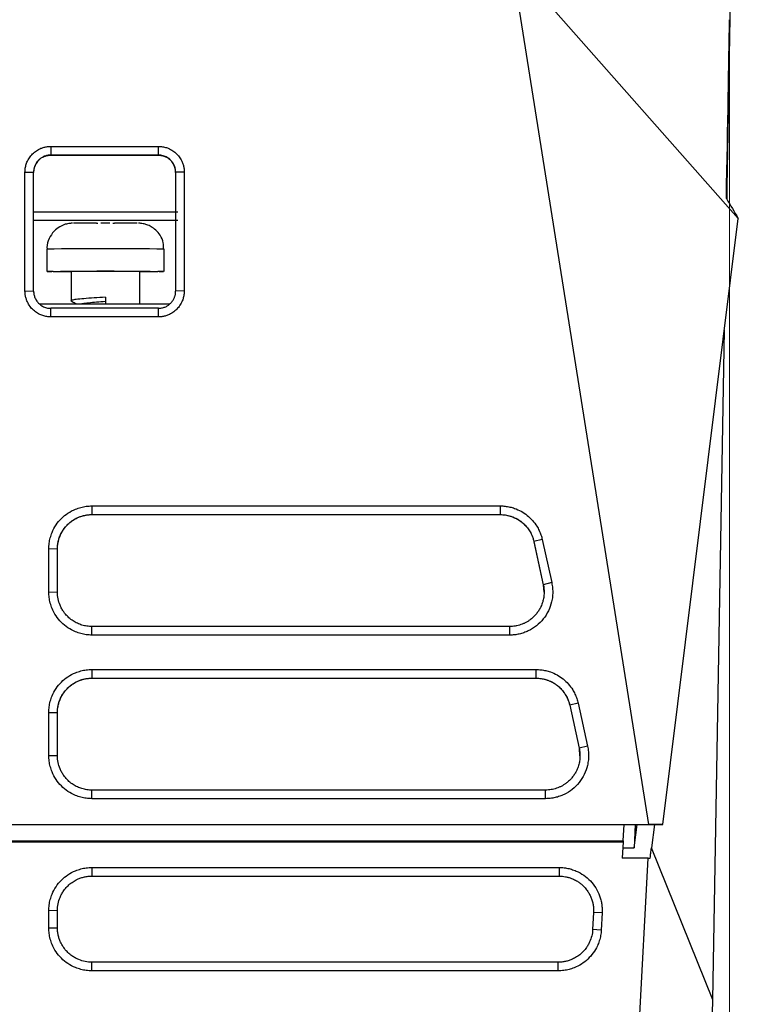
# Model space of a CAD drawing. Header units: millimetres. Extents: x -508 to 796, y -404 to 760.
# Tile 22 of 116: x 255 to 296, y -257 to -199. Entities that reach past the tile are written whole.
import ezdxf

# ---------------------------------------------------------------- set-up
doc = ezdxf.new("R2010")
doc.units = ezdxf.units.MM
doc.styles.add('SLDTEXTSTYLE0', font='TXT', dxfattribs={"width": 0.75})
doc.dimstyles.new('SLDDIMSTYLE0', dxfattribs={"dimtxt": 3.5, "dimasz": 3.302, "dimexe": 0, "dimexo": 0.0625, "dimgap": 0.875, "dimtad": 1, "dimrnd": 1e-09, "dimzin": 12, "dimdsep": 46, "dimtxsty": 'SLDTEXTSTYLE0', "dimsah": 1, "dimcen": 0.09, "dimadec": 0, "dimazin": 3, "dimtfac": 1, "dimtofl": 0, "dimtmove": 0, "dimatfit": 3, "dimfxl": 1, "dimfrac": 2, "dimtolj": 1, "dimtzin": 12, "dimarcsym": 0})

# ---------------------------------------------------------------- blocks, each defined once
blk = doc.blocks.new('_D_2')
at = {"color": 8, "linetype": 'Continuous', "lineweight": 0}
for p, q in [((164.791, -200.444), (164.791, -376.835)), ((295.857, -200.444), (295.857, -376.835)), ((164.791, -375.835), (295.857, -375.835))]:
    blk.add_line(p, q, dxfattribs=at)
at = {"color": 8, "linetype": 'Continuous', "lineweight": 18}
for points in [[(164.791, -375.835), (168.093, -376.343), (168.093, -375.327)], [(295.857, -375.835), (292.555, -375.327), (292.555, -376.343)]]:
    blk.add_solid(points, dxfattribs=at)
at = {"color": 8, "linetype": 'Continuous', "lineweight": 18, "insert": (228.883, -371.324), "char_height": 3.5, "attachment_point": 1, "style": 'SLDTEXTSTYLE0'}
blk.add_mtext('131.07', dxfattribs=at)

msp = doc.modelspace()

# ---------------------------------------------------------------- linework, layer by layer
at = {"color": 7, "linetype": 'Continuous', "lineweight": 25}
for p, q in [((291.167, -246.172), (283.208, -196.092)), ((283.208, -196.092), (296.364, -210.979)), ((256.439, -206.8), (262.689, -206.8)), ((256.439, -206.8), (256.439, -207.302)), ((262.689, -207.302), (262.689, -206.8)), ((256.439, -207.302), (262.689, -207.302)), ((256.439, -207.302), (256.439, -207.312)), ((262.689, -207.312), (256.439, -207.312)), ((262.689, -207.312), (262.689, -207.302)), ((254.939, -215.19), (254.939, -208.291)), ((254.939, -208.291), (255.439, -208.301)), ((255.439, -215.201), (255.439, -208.301)), ((264.189, -208.291), (263.689, -208.301)), ((263.689, -208.301), (263.689, -215.201)), ((264.189, -208.291), (264.189, -215.19)), ((255.439, -210.596), (263.814, -210.596)), ((255.439, -211.093), (263.814, -211.093)), ((259.614, -211.255), (259.353, -211.255)), ((259.875, -211.255), (259.614, -211.255)), ((291.978, -246.176), (296.364, -210.979)), ((256.214, -212.761), (256.214, -214.061)), ((263.014, -214.061), (263.014, -212.761)), ((256.575, -214.066), (257.614, -214.066)), ((257.614, -214.061), (257.614, -215.761)), ((261.614, -215.955), (261.614, -214.061)), ((261.614, -214.066), (262.653, -214.066)), ((254.939, -215.19), (255.439, -215.201)), ((264.189, -215.19), (263.689, -215.201)), ((263.34, -215.955), (255.789, -215.955)), ((259.614, -215.555), (259.614, -215.955)), ((262.689, -216.201), (256.439, -216.201)), ((256.439, -216.699), (256.439, -216.201)), ((262.689, -216.699), (262.689, -216.201)), ((262.689, -216.699), (256.439, -216.699)), ((294.877, -256.346), (295.556, -217.463)), ((258.824, -227.674), (282.54, -227.674)), ((258.824, -227.674), (258.824, -228.176)), ((282.54, -227.674), (282.54, -228.176)), ((258.824, -228.176), (282.54, -228.176)), ((258.824, -228.176), (258.824, -228.177)), ((258.824, -228.177), (282.54, -228.177)), ((282.54, -228.176), (282.54, -228.177)), ((284.98, -229.63), (284.494, -229.748)), ((284.494, -229.748), (285.041, -232.246)), ((284.494, -229.748), (284.494, -229.749)), ((284.494, -229.749), (285.041, -232.248)), ((284.98, -229.63), (285.528, -232.129)), ((256.324, -232.664), (256.324, -230.165)), ((256.824, -230.176), (256.324, -230.165)), ((256.824, -232.674), (256.824, -230.176)), ((256.824, -230.177), (256.824, -230.176)), ((285.528, -232.129), (285.041, -232.246)), ((285.041, -232.246), (285.041, -232.248)), ((285.041, -232.248), (285.063, -232.677)), ((256.324, -232.664), (256.824, -232.674)), ((283.088, -234.674), (258.824, -234.674)), ((258.824, -235.173), (258.824, -234.674)), ((283.088, -235.173), (283.088, -234.674)), ((283.088, -235.173), (258.824, -235.173)), ((258.824, -237.172), (284.621, -237.172)), ((258.824, -237.172), (258.824, -237.674)), ((284.621, -237.674), (284.621, -237.172)), ((258.824, -237.674), (284.621, -237.674)), ((258.824, -237.674), (258.824, -237.675)), ((258.824, -237.675), (284.621, -237.675)), ((284.621, -237.675), (284.621, -237.674)), ((287.061, -239.128), (286.575, -239.245)), ((286.575, -239.245), (287.122, -241.744)), ((286.575, -239.245), (286.575, -239.247)), ((286.575, -239.247), (287.122, -241.746)), ((287.061, -239.128), (287.609, -241.627)), ((256.324, -242.162), (256.324, -239.663)), ((256.324, -239.663), (256.824, -239.673)), ((256.824, -242.172), (256.824, -239.673)), ((256.824, -239.673), (256.824, -239.675)), ((287.609, -241.627), (287.122, -241.744)), ((287.122, -241.744), (287.122, -241.746)), ((287.122, -241.746), (287.144, -242.175)), ((256.324, -242.162), (256.824, -242.172)), ((285.168, -244.172), (258.824, -244.172)), ((258.824, -244.67), (258.824, -244.172)), ((285.168, -244.67), (285.168, -244.172)), ((285.168, -244.67), (258.824, -244.67)), ((169.481, -246.172), (291.167, -246.172)), ((170.921, -246.174), (289.727, -246.174)), ((289.677, -247.12), (289.727, -246.174)), ((289.727, -246.176), (290.383, -246.176)), ((290.319, -247.533), (290.488, -246.176)), ((290.383, -246.176), (290.319, -247.533)), ((290.383, -246.176), (290.393, -246.176)), ((290.393, -246.176), (291.978, -246.176)), ((291.978, -246.176), (291.167, -246.172)), ((291.488, -246.176), (291.319, -247.533)), ((170.971, -247.124), (289.677, -247.125)), ((170.974, -247.179), (289.674, -247.179)), ((289.674, -247.179), (289.625, -248.12)), ((289.677, -247.12), (289.674, -247.179)), ((289.655, -247.533), (290.319, -247.533)), ((294.877, -256.346), (291.319, -247.533)), ((286.27, -340.787), (291.127, -248.12)), ((291.127, -248.12), (289.625, -248.12)), ((291.127, -248.12), (291.246, -248.12)), ((258.824, -248.666), (285.96, -248.666)), ((258.824, -248.666), (258.824, -249.166)), ((258.824, -249.166), (285.96, -249.166)), ((285.96, -248.666), (285.96, -249.166)), ((256.824, -251.166), (256.324, -251.174)), ((256.324, -252.174), (256.324, -251.174)), ((256.824, -252.165), (256.824, -251.166)), ((287.958, -251.27), (287.905, -252.269)), ((288.456, -251.305), (287.958, -251.27)), ((288.456, -251.305), (288.404, -252.304)), ((256.324, -252.174), (256.824, -252.165)), ((288.404, -252.304), (287.905, -252.269)), ((258.824, -254.665), (258.824, -254.165)), ((285.908, -254.165), (258.824, -254.165)), ((285.908, -254.665), (285.908, -254.165)), ((285.908, -254.665), (258.824, -254.665)), ((293.403, -340.787), (294.877, -256.346))]:
    msp.add_line(p, q, dxfattribs=at)
at = {"color": 7, "linetype": 'Continuous', "lineweight": 25, "flags": 128}
msp.add_lwpolyline([(256.575, -214.066), (256.266, -214.063), (256.237, -214.06), (256.493, -214.057), (257.01, -214.054), (257.746, -214.052), (258.639, -214.051), (259.614, -214.05), (260.589, -214.051), (261.482, -214.052), (262.218, -214.054), (262.736, -214.057), (262.991, -214.06), (262.963, -214.063), (262.653, -214.066)], dxfattribs=at)
at = {"color": 7, "linetype": 'Continuous', "lineweight": 25}
for centre, radius, start, end in [((259.028, -392.05), 180.794, 89.97751, 90.3939), ((260.2, -392.05), 180.794, 89.6061, 90.02249), ((259.614, -436.833), 222.78, 89.48562, 90.51438)]:
    msp.add_arc(centre, radius, start, end, dxfattribs=at)
at = {"color": 250, "linetype": 'Continuous', "lineweight": 25}
msp.add_arc((259.614, -623.359), 410.612, 89.52557, 90.47443, dxfattribs=at)
at = {"color": 7, "linetype": 'Continuous', "lineweight": 25}
for centre, start_param, end_param in [((256.439, -208.31), 2.039212, 3.141593), ((262.689, -208.31), 0, 1.104122)]:
    msp.add_ellipse(centre, major_axis=(1, 0), ratio=0.999936, start_param=start_param, end_param=end_param, dxfattribs=at)
for points, knots in [([(295.935, -195.699), (295.935, -195.679), (295.936, -195.616), (295.924, -196.311), (295.9, -197.687), (295.873, -199.253), (295.859, -200.036)], [0, 0, 0, 0, 0.134023, 0.422334, 0.71116, 1, 1, 1, 1]), ([(295.859, -200.036), (295.857, -200.127), (295.854, -200.308), (295.849, -200.591), (295.844, -200.88), (295.841, -201.08), (295.839, -201.18)], [0, 0, 0, 0, 0.250003, 0.5, 0.749997, 1, 1, 1, 1]), ([(295.839, -201.18), (295.823, -202.125), (295.79, -204.019), (295.738, -206.968), (295.7, -209.127), (295.688, -209.859)], [0, 0, 0, 0, 0.396895, 0.795606, 1, 1, 1, 1]), ([(254.939, -208.291), (254.94, -208.251), (254.942, -208.173), (254.956, -208.057), (254.979, -207.942), (255.011, -207.829), (255.073, -207.664), (255.185, -207.456), (255.373, -207.229), (255.601, -207.042), (255.834, -206.919), (256.05, -206.846), (256.243, -206.807), (256.374, -206.802), (256.439, -206.8)], [0, 0, 0, 0, 0.050252, 0.100072, 0.149775, 0.19968, 0.250101, 0.374782, 0.499871, 0.624605, 0.749647, 0.833174, 0.916147, 1, 1, 1, 1]), ([(262.689, -206.8), (262.729, -206.801), (262.807, -206.803), (262.924, -206.817), (263.038, -206.839), (263.151, -206.871), (263.317, -206.931), (263.526, -207.041), (263.754, -207.228), (263.943, -207.455), (264.068, -207.686), (264.142, -207.902), (264.182, -208.095), (264.187, -208.225), (264.189, -208.291)], [0, 0, 0, 0, 0.050325, 0.100191, 0.149905, 0.199774, 0.250104, 0.374912, 0.499881, 0.624686, 0.749651, 0.833318, 0.916273, 1, 1, 1, 1]), ([(256.439, -207.302), (256.406, -207.302), (256.34, -207.304), (256.243, -207.32), (256.149, -207.343), (256.059, -207.375), (255.974, -207.415), (255.894, -207.461), (255.82, -207.514), (255.752, -207.573), (255.691, -207.636), (255.636, -207.703), (255.588, -207.774), (255.547, -207.847), (255.513, -207.921), (255.485, -207.997), (255.464, -208.074), (255.45, -208.15), (255.441, -208.226), (255.44, -208.277), (255.439, -208.301)], [0, 0, 0, 0, 0.063421, 0.125916, 0.187485, 0.248129, 0.307847, 0.36664, 0.424508, 0.48145, 0.537467, 0.592558, 0.646725, 0.699967, 0.752284, 0.803676, 0.854144, 0.903687, 0.952305, 1, 1, 1, 1]), ([(255.988, -207.418), (255.996, -207.414), (256.015, -207.405), (256.061, -207.384), (256.127, -207.36), (256.201, -207.339), (256.267, -207.326), (256.32, -207.318), (256.37, -207.314), (256.409, -207.312), (256.431, -207.312), (256.439, -207.312)], [0, 0, 0, 0, 0.081132, 0.179661, 0.399675, 0.599745, 0.692377, 0.794918, 0.892023, 0.960138, 1, 1, 1, 1]), ([(263.689, -208.301), (263.688, -208.267), (263.686, -208.197), (263.669, -208.092), (263.64, -207.986), (263.599, -207.882), (263.545, -207.78), (263.478, -207.683), (263.397, -207.592), (263.305, -207.51), (263.2, -207.439), (263.084, -207.38), (262.959, -207.336), (262.826, -207.307), (262.735, -207.303), (262.689, -207.302)], [0, 0, 0, 0, 0.0659431, 0.1337152, 0.2033168, 0.2747482, 0.3480095, 0.423101, 0.500023, 0.5787754, 0.6593586, 0.7417725, 0.8260174, 0.9120932, 1, 1, 1, 1]), ([(262.689, -207.312), (262.696, -207.312), (262.714, -207.312), (262.744, -207.313), (262.784, -207.316), (262.83, -207.321), (262.877, -207.329), (262.925, -207.339), (262.971, -207.351), (263.02, -207.367), (263.065, -207.383), (263.105, -207.401), (263.128, -207.412), (263.139, -207.417)], [0, 0, 0, 0, 0.034364, 0.086073, 0.155884, 0.244087, 0.340197, 0.422842, 0.535009, 0.65419, 0.780812, 0.889935, 1, 1, 1, 1]), ([(257.691, -211.261), (257.681, -211.261), (257.667, -211.262), (257.611, -211.265), (257.486, -211.275), (257.252, -211.322), (256.931, -211.463), (256.587, -211.732), (256.323, -212.146), (256.19, -212.528), (256.225, -212.737), (256.23, -212.768)], [0, 0, 0, 0, 0.054515, 0.07653, 0.106633, 0.217907, 0.361615, 0.533795, 0.742019, 0.960896, 1, 1, 1, 1]), ([(262.992, -212.759), (262.992, -212.637), (262.992, -212.354), (262.811, -211.971), (262.556, -211.661), (262.285, -211.463), (262.035, -211.348), (261.829, -211.291), (261.686, -211.27), (261.61, -211.264), (261.577, -211.262), (261.552, -211.261), (261.54, -211.261), (261.533, -211.261)], [0, 0, 0, 0, 0.1480363, 0.3435642, 0.5034447, 0.6386503, 0.7509555, 0.8394729, 0.9011438, 0.9269477, 0.9451268, 0.9675374, 1, 1, 1, 1]), ([(256.439, -216.699), (256.4, -216.698), (256.321, -216.697), (256.204, -216.682), (256.088, -216.659), (255.975, -216.627), (255.809, -216.565), (255.599, -216.452), (255.371, -216.263), (255.183, -216.033), (255.059, -215.799), (254.986, -215.582), (254.946, -215.388), (254.942, -215.256), (254.939, -215.19)], [0, 0, 0, 0, 0.050252, 0.10007, 0.149773, 0.199677, 0.250099, 0.374786, 0.499865, 0.624596, 0.74964, 0.833189, 0.916165, 1, 1, 1, 1]), ([(255.439, -215.201), (255.44, -215.233), (255.442, -215.299), (255.457, -215.397), (255.482, -215.496), (255.517, -215.593), (255.564, -215.689), (255.622, -215.781), (255.691, -215.868), (255.772, -215.948), (255.862, -216.021), (255.963, -216.083), (256.072, -216.134), (256.189, -216.172), (256.312, -216.196), (256.397, -216.199), (256.439, -216.201)], [0, 0, 0, 0, 0.06168, 0.12486, 0.189538, 0.255716, 0.323393, 0.39257, 0.463248, 0.535425, 0.609103, 0.684281, 0.760959, 0.839139, 0.918819, 1, 1, 1, 1]), ([(264.189, -215.19), (264.188, -215.23), (264.187, -215.309), (264.172, -215.426), (264.15, -215.542), (264.118, -215.655), (264.057, -215.822), (263.946, -216.032), (263.759, -216.262), (263.531, -216.452), (263.298, -216.577), (263.08, -216.652), (262.886, -216.692), (262.755, -216.697), (262.689, -216.699)], [0, 0, 0, 0, 0.0503207, 0.1001854, 0.1498991, 0.1997697, 0.2501021, 0.3749125, 0.4998746, 0.6246924, 0.7496443, 0.8332917, 0.9162483, 1, 1, 1, 1]), ([(262.689, -216.201), (262.722, -216.2), (262.788, -216.198), (262.885, -216.183), (262.979, -216.16), (263.069, -216.128), (263.154, -216.088), (263.233, -216.042), (263.307, -215.989), (263.375, -215.93), (263.437, -215.867), (263.491, -215.8), (263.539, -215.73), (263.581, -215.657), (263.615, -215.582), (263.643, -215.506), (263.664, -215.429), (263.679, -215.353), (263.688, -215.277), (263.689, -215.226), (263.689, -215.201)], [0, 0, 0, 0, 0.063274, 0.12564, 0.187097, 0.247646, 0.307286, 0.366019, 0.423843, 0.480759, 0.536768, 0.591868, 0.646061, 0.699345, 0.751723, 0.803193, 0.853755, 0.90341, 0.952159, 1, 1, 1, 1]), ([(259.614, -215.555), (259.39, -215.569), (258.938, -215.598), (258.342, -215.643), (257.881, -215.685), (257.645, -215.732), (257.57, -215.76), (257.628, -215.775), (257.63, -215.776)], [0, 0, 0, 0, 0.2002, 0.402283, 0.600807, 0.803549, 0.993269, 1, 1, 1, 1]), ([(257.626, -215.776), (257.699, -215.818), (257.802, -215.878), (257.904, -215.937), (257.934, -215.955)], [0, 0, 0, 0, 0.7093275, 1, 1, 1, 1]), ([(259.614, -215.806), (259.438, -215.82), (259.083, -215.849), (258.623, -215.894), (258.315, -215.928), (258.232, -215.949), (258.209, -215.955)], [0, 0, 0, 0, 0.294737, 0.592261, 0.884517, 1, 1, 1, 1]), ([(256.324, -230.165), (256.325, -230.11), (256.327, -230.001), (256.344, -229.838), (256.37, -229.678), (256.407, -229.52), (256.455, -229.363), (256.552, -229.109), (256.732, -228.77), (257.047, -228.391), (257.427, -228.079), (257.815, -227.874), (258.176, -227.752), (258.497, -227.686), (258.715, -227.678), (258.824, -227.674)], [0, 0, 0, 0, 0.041959, 0.083571, 0.125018, 0.166483, 0.208148, 0.250195, 0.375005, 0.500041, 0.624854, 0.749879, 0.833427, 0.916321, 1, 1, 1, 1]), ([(282.54, -227.674), (282.587, -227.675), (282.681, -227.676), (282.822, -227.689), (282.961, -227.708), (283.099, -227.736), (283.235, -227.771), (283.459, -227.842), (283.761, -227.977), (284.112, -228.213), (284.42, -228.505), (284.646, -228.808), (284.803, -229.096), (284.911, -229.357), (284.957, -229.539), (284.98, -229.63)], [0, 0, 0, 0, 0.041923, 0.083578, 0.125098, 0.166614, 0.208261, 0.250169, 0.375066, 0.500044, 0.624929, 0.749929, 0.83347, 0.916464, 1, 1, 1, 1]), ([(256.824, -230.176), (256.824, -230.126), (256.829, -229.981), (256.858, -229.789), (256.918, -229.557), (257.002, -229.334), (257.119, -229.122), (257.261, -228.92), (257.43, -228.731), (257.645, -228.553), (257.859, -228.419), (258.111, -228.299), (258.433, -228.201), (258.693, -228.176), (258.824, -228.176)], [2, 2, 2, 2, 2.260193, 2.772167, 3.025245, 3.528535, 4.032227, 4.299301, 4.83466, 5.369612, 5.76904, 6.166946, 6.844867, 7.537298, 7.537298, 7.537298, 7.537298]), ([(256.824, -230.177), (256.825, -230.131), (256.827, -230.041), (256.841, -229.907), (256.863, -229.776), (256.894, -229.648), (256.932, -229.525), (256.977, -229.407), (257.028, -229.293), (257.086, -229.185), (257.149, -229.082), (257.217, -228.985), (257.289, -228.893), (257.365, -228.808), (257.444, -228.728), (257.526, -228.654), (257.611, -228.586), (257.697, -228.524), (257.785, -228.467), (257.873, -228.417), (257.963, -228.371), (258.052, -228.331), (258.142, -228.296), (258.231, -228.266), (258.32, -228.241), (258.407, -228.221), (258.494, -228.204), (258.579, -228.192), (258.662, -228.183), (258.744, -228.178), (258.797, -228.178), (258.824, -228.177)], [0, 0, 0, 0, 0.0435807, 0.0865116, 0.1287926, 0.1704238, 0.2114051, 0.2517366, 0.2914182, 0.3304499, 0.3688318, 0.4065638, 0.4436459, 0.4800782, 0.5158606, 0.5509931, 0.5854757, 0.6193085, 0.6524915, 0.6850245, 0.7169077, 0.7481411, 0.7787246, 0.8086583, 0.8379422, 0.8665763, 0.8945606, 0.921895, 0.9485798, 0.9746147, 1, 1, 1, 1]), ([(282.54, -228.176), (282.645, -228.176), (282.853, -228.192), (283.157, -228.265), (283.42, -228.373), (283.639, -228.5), (283.837, -228.646), (283.993, -228.796), (284.146, -228.977), (284.279, -229.173), (284.41, -229.443), (284.47, -229.64), (284.494, -229.748)], [2, 2, 2, 2, 2.55499, 3.101267, 3.645196, 4.054937, 4.44368, 4.946937, 5.197817, 5.698001, 6.200121, 6.785326, 6.785326, 6.785326, 6.785326]), ([(282.54, -228.177), (282.587, -228.178), (282.681, -228.18), (282.824, -228.196), (282.969, -228.222), (283.116, -228.26), (283.263, -228.31), (283.41, -228.374), (283.554, -228.451), (283.695, -228.541), (283.831, -228.646), (283.96, -228.765), (284.081, -228.898), (284.191, -229.044), (284.29, -229.203), (284.375, -229.375), (284.446, -229.557), (284.478, -229.685), (284.494, -229.749)], [0, 0, 0, 0, 0.051513, 0.104491, 0.158933, 0.214841, 0.272213, 0.33105, 0.391353, 0.45312, 0.516352, 0.58105, 0.647212, 0.71484, 0.783932, 0.85449, 0.926512, 1, 1, 1, 1]), ([(285.528, -232.129), (285.538, -232.182), (285.559, -232.287), (285.578, -232.446), (285.588, -232.605), (285.587, -232.763), (285.575, -232.922), (285.554, -233.081), (285.496, -233.368), (285.354, -233.774), (285.052, -234.248), (284.655, -234.647), (284.257, -234.895), (283.912, -235.038), (283.643, -235.115), (283.367, -235.164), (283.181, -235.17), (283.088, -235.173)], [0, 0, 0, 0, 0.036121, 0.071878, 0.107413, 0.142873, 0.178407, 0.21416, 0.250278, 0.375144, 0.500076, 0.624927, 0.74985, 0.812324, 0.874915, 0.937437, 1, 1, 1, 1]), ([(285.041, -232.246), (285.056, -232.313), (285.078, -232.447), (285.089, -232.628), (285.085, -232.831), (285.057, -233.055), (284.986, -233.325), (284.884, -233.567), (284.759, -233.78), (284.626, -233.958), (284.475, -234.121), (284.341, -234.235), (284.216, -234.327), (284.125, -234.386), (284.006, -234.452), (283.884, -234.511), (283.757, -234.56), (283.628, -234.601), (283.522, -234.628), (283.334, -234.663), (283.197, -234.674), (283.088, -234.674)], [2, 2, 2, 2, 2.357978, 2.714858, 2.95172, 3.424013, 3.896206, 4.413697, 4.802717, 5.192737, 5.582493, 5.971366, 6.114716, 6.401173, 6.544256, 6.830127, 7.115992, 7.259066, 7.545746, 7.689483, 8.268319, 8.268319, 8.268319, 8.268319]), ([(258.824, -235.173), (258.769, -235.171), (258.66, -235.169), (258.496, -235.153), (258.335, -235.126), (258.176, -235.089), (258.019, -235.041), (257.764, -234.944), (257.424, -234.763), (257.044, -234.447), (256.73, -234.065), (256.525, -233.677), (256.402, -233.314), (256.336, -232.992), (256.328, -232.773), (256.324, -232.664)], [0, 0, 0, 0, 0.04196, 0.083573, 0.12502, 0.166484, 0.208149, 0.250195, 0.375003, 0.500041, 0.62485, 0.749878, 0.833433, 0.916328, 1, 1, 1, 1]), ([(258.824, -234.674), (258.775, -234.674), (258.629, -234.669), (258.436, -234.64), (258.204, -234.58), (257.98, -234.495), (257.769, -234.378), (257.568, -234.236), (257.38, -234.068), (257.203, -233.855), (257.069, -233.642), (256.948, -233.39), (256.85, -233.067), (256.824, -232.806), (256.824, -232.674)], [2, 2, 2, 2, 2.259952, 2.771065, 3.023556, 3.525446, 4.027562, 4.291995, 4.822083, 5.351756, 5.747219, 6.141206, 6.82033, 7.513125, 7.513125, 7.513125, 7.513125]), ([(256.324, -239.663), (256.325, -239.608), (256.327, -239.499), (256.344, -239.336), (256.37, -239.176), (256.407, -239.018), (256.455, -238.861), (256.552, -238.607), (256.732, -238.268), (257.047, -237.889), (257.427, -237.577), (257.815, -237.372), (258.176, -237.25), (258.497, -237.184), (258.715, -237.176), (258.824, -237.172)], [0, 0, 0, 0, 0.04196, 0.083573, 0.12502, 0.166485, 0.20815, 0.250195, 0.375001, 0.500042, 0.624857, 0.749879, 0.83343, 0.916324, 1, 1, 1, 1]), ([(284.621, -237.172), (284.668, -237.173), (284.762, -237.174), (284.903, -237.186), (285.042, -237.206), (285.18, -237.233), (285.316, -237.269), (285.54, -237.34), (285.841, -237.475), (286.193, -237.711), (286.501, -238.003), (286.727, -238.305), (286.884, -238.594), (286.992, -238.855), (287.038, -239.037), (287.061, -239.128)], [0, 0, 0, 0, 0.041919, 0.083573, 0.125091, 0.166609, 0.208257, 0.250169, 0.375066, 0.500044, 0.624929, 0.749929, 0.833466, 0.91646, 1, 1, 1, 1]), ([(256.824, -239.673), (256.824, -239.624), (256.829, -239.479), (256.858, -239.287), (256.918, -239.055), (257.002, -238.832), (257.119, -238.62), (257.261, -238.418), (257.43, -238.229), (257.645, -238.051), (257.859, -237.917), (258.111, -237.796), (258.433, -237.699), (258.693, -237.674), (258.824, -237.674)], [2, 2, 2, 2, 2.260192, 2.772163, 3.02524, 3.528528, 4.032217, 4.299289, 4.834643, 5.369591, 5.769017, 6.16692, 6.844836, 7.537263, 7.537263, 7.537263, 7.537263]), ([(256.824, -239.675), (256.825, -239.629), (256.827, -239.539), (256.841, -239.405), (256.863, -239.274), (256.894, -239.146), (256.932, -239.023), (256.977, -238.905), (257.028, -238.791), (257.086, -238.683), (257.149, -238.58), (257.217, -238.483), (257.289, -238.391), (257.365, -238.306), (257.444, -238.226), (257.526, -238.152), (257.611, -238.084), (257.697, -238.022), (257.785, -237.965), (257.873, -237.915), (257.963, -237.869), (258.052, -237.829), (258.142, -237.794), (258.231, -237.764), (258.32, -237.739), (258.407, -237.718), (258.494, -237.702), (258.579, -237.69), (258.662, -237.681), (258.744, -237.676), (258.797, -237.676), (258.824, -237.675)], [0, 0, 0, 0, 0.0435807, 0.0865116, 0.1287926, 0.1704238, 0.2114051, 0.2517366, 0.2914182, 0.3304499, 0.3688318, 0.4065638, 0.4436459, 0.4800782, 0.5158605, 0.5509931, 0.5854757, 0.6193085, 0.6524914, 0.6850245, 0.7169077, 0.7481411, 0.7787246, 0.8086583, 0.8379422, 0.8665763, 0.8945605, 0.921895, 0.9485798, 0.9746147, 1, 1, 1, 1]), ([(284.621, -237.674), (284.726, -237.674), (284.934, -237.69), (285.238, -237.763), (285.501, -237.871), (285.72, -237.998), (285.918, -238.144), (286.074, -238.294), (286.227, -238.475), (286.359, -238.671), (286.491, -238.941), (286.551, -239.138), (286.575, -239.245)], [2, 2, 2, 2, 2.554982, 3.101251, 3.645174, 4.054912, 4.443649, 4.946897, 5.197772, 5.697948, 6.200061, 6.785259, 6.785259, 6.785259, 6.785259]), ([(284.621, -237.675), (284.668, -237.676), (284.762, -237.678), (284.905, -237.694), (285.05, -237.72), (285.197, -237.758), (285.344, -237.808), (285.491, -237.872), (285.635, -237.949), (285.776, -238.039), (285.912, -238.144), (286.041, -238.263), (286.162, -238.396), (286.272, -238.542), (286.371, -238.701), (286.456, -238.873), (286.527, -239.055), (286.559, -239.183), (286.575, -239.247)], [0, 0, 0, 0, 0.051513, 0.104491, 0.158933, 0.214841, 0.272213, 0.33105, 0.391353, 0.45312, 0.516352, 0.58105, 0.647212, 0.71484, 0.783932, 0.85449, 0.926512, 1, 1, 1, 1]), ([(287.609, -241.627), (287.619, -241.68), (287.64, -241.785), (287.659, -241.944), (287.669, -242.103), (287.668, -242.261), (287.656, -242.42), (287.635, -242.579), (287.577, -242.866), (287.435, -243.272), (287.133, -243.746), (286.736, -244.145), (286.338, -244.393), (285.993, -244.536), (285.724, -244.613), (285.448, -244.661), (285.262, -244.667), (285.168, -244.67)], [0, 0, 0, 0, 0.036122, 0.071879, 0.107414, 0.142874, 0.178408, 0.214161, 0.250278, 0.375144, 0.500076, 0.624926, 0.74985, 0.812326, 0.874915, 0.937435, 1, 1, 1, 1]), ([(287.122, -241.744), (287.137, -241.811), (287.159, -241.945), (287.17, -242.126), (287.166, -242.329), (287.138, -242.553), (287.067, -242.823), (286.965, -243.065), (286.84, -243.278), (286.707, -243.456), (286.555, -243.619), (286.422, -243.733), (286.297, -243.825), (286.206, -243.884), (286.087, -243.95), (285.965, -244.009), (285.838, -244.058), (285.709, -244.099), (285.603, -244.126), (285.415, -244.161), (285.278, -244.172), (285.168, -244.172)], [2, 2, 2, 2, 2.357978, 2.714858, 2.95172, 3.424013, 3.896207, 4.413697, 4.802716, 5.192736, 5.582492, 5.971365, 6.114716, 6.401173, 6.544255, 6.830126, 7.115991, 7.259064, 7.545745, 7.689482, 8.268318, 8.268318, 8.268318, 8.268318]), ([(258.824, -244.67), (258.769, -244.669), (258.66, -244.667), (258.496, -244.651), (258.335, -244.624), (258.176, -244.587), (258.019, -244.539), (257.764, -244.442), (257.424, -244.261), (257.044, -243.945), (256.73, -243.563), (256.525, -243.174), (256.402, -242.812), (256.336, -242.49), (256.328, -242.271), (256.324, -242.162)], [0, 0, 0, 0, 0.041956, 0.083567, 0.125013, 0.166478, 0.208145, 0.250195, 0.375007, 0.50004, 0.624849, 0.749878, 0.833429, 0.916324, 1, 1, 1, 1]), ([(258.824, -244.172), (258.775, -244.172), (258.629, -244.167), (258.436, -244.138), (258.204, -244.078), (257.98, -243.993), (257.769, -243.876), (257.568, -243.734), (257.38, -243.566), (257.203, -243.353), (257.069, -243.14), (256.948, -242.888), (256.85, -242.565), (256.824, -242.304), (256.824, -242.172)], [2, 2, 2, 2, 2.259952, 2.771066, 3.023556, 3.525444, 4.027557, 4.291989, 4.822076, 5.351747, 5.747209, 6.141196, 6.82032, 7.513115, 7.513115, 7.513115, 7.513115]), ([(291.246, -248.12), (291.258, -248.022), (291.282, -247.826), (291.307, -247.631), (291.319, -247.533)], [0, 0, 0, 0, 0.500447, 1, 1, 1, 1]), ([(256.324, -251.174), (256.325, -251.119), (256.327, -251.009), (256.344, -250.846), (256.37, -250.685), (256.407, -250.526), (256.454, -250.369), (256.55, -250.113), (256.73, -249.773), (257.044, -249.391), (257.424, -249.075), (257.812, -248.868), (258.174, -248.745), (258.496, -248.678), (258.714, -248.67), (258.824, -248.666)], [0, 0, 0, 0, 0.042047, 0.083722, 0.125201, 0.166664, 0.208291, 0.250258, 0.375147, 0.500105, 0.625006, 0.749956, 0.833484, 0.916344, 1, 1, 1, 1]), ([(256.824, -251.166), (256.824, -251.034), (256.85, -250.773), (256.948, -250.45), (257.069, -250.198), (257.202, -249.985), (257.379, -249.771), (257.568, -249.604), (257.769, -249.462), (257.959, -249.356), (258.181, -249.268), (258.389, -249.209), (258.604, -249.174), (258.75, -249.166), (258.824, -249.166)], [2, 2, 2, 2, 2.692793, 3.371878, 3.766004, 4.161605, 4.691459, 5.22173, 5.486254, 5.988545, 6.364898, 6.743267, 7.125821, 7.514675, 7.514675, 7.514675, 7.514675]), ([(285.96, -248.666), (286.009, -248.666), (286.106, -248.668), (286.251, -248.681), (286.394, -248.702), (286.536, -248.731), (286.675, -248.769), (286.813, -248.815), (287.061, -248.913), (287.402, -249.102), (287.787, -249.437), (288.1, -249.841), (288.285, -250.225), (288.386, -250.549), (288.436, -250.797), (288.462, -251.05), (288.458, -251.22), (288.456, -251.305)], [0, 0, 0, 0, 0.0360503, 0.0717953, 0.1073557, 0.1428543, 0.1784144, 0.2141587, 0.250208, 0.3750165, 0.5000287, 0.6248418, 0.7498582, 0.8126176, 0.8747968, 0.9370427, 1, 1, 1, 1]), ([(285.96, -249.166), (286.022, -249.166), (286.145, -249.171), (286.328, -249.197), (286.507, -249.239), (286.7, -249.303), (286.87, -249.381), (287.036, -249.477), (287.182, -249.578), (287.317, -249.693), (287.458, -249.835), (287.586, -249.992), (287.71, -250.189), (287.807, -250.387), (287.883, -250.599), (287.934, -250.819), (287.961, -251.043), (287.961, -251.195), (287.958, -251.27)], [2, 2, 2, 2, 2.325983, 2.649895, 2.97245, 3.294315, 3.723445, 3.956173, 4.305673, 4.655792, 4.889648, 5.356618, 5.721385, 6.116119, 6.51026, 6.904844, 7.301115, 7.698706, 7.698706, 7.698706, 7.698706]), ([(258.824, -254.665), (258.769, -254.664), (258.66, -254.662), (258.497, -254.645), (258.336, -254.619), (258.178, -254.582), (258.021, -254.535), (257.766, -254.439), (257.427, -254.26), (257.047, -253.948), (256.732, -253.569), (256.526, -253.182), (256.403, -252.821), (256.336, -252.5), (256.328, -252.283), (256.324, -252.174)], [0, 0, 0, 0, 0.042047, 0.083722, 0.125201, 0.166663, 0.20829, 0.250256, 0.375151, 0.500104, 0.624995, 0.749956, 0.833487, 0.916347, 1, 1, 1, 1]), ([(258.824, -254.165), (258.693, -254.165), (258.433, -254.139), (258.111, -254.042), (257.859, -253.921), (257.645, -253.787), (257.43, -253.61), (257.261, -253.42), (257.119, -253.218), (257.014, -253.028), (256.926, -252.806), (256.868, -252.599), (256.832, -252.384), (256.824, -252.238), (256.824, -252.165)], [2, 2, 2, 2, 2.692438, 3.37036, 3.768263, 4.167689, 4.702638, 5.237994, 5.505065, 6.008876, 6.386263, 6.765511, 7.14873, 7.537982, 7.537982, 7.537982, 7.537982]), ([(287.905, -252.269), (287.899, -252.394), (287.862, -252.641), (287.757, -252.945), (287.634, -253.183), (287.499, -253.386), (287.323, -253.589), (287.137, -253.748), (286.939, -253.883), (286.752, -253.983), (286.535, -254.068), (286.332, -254.123), (286.122, -254.157), (285.98, -254.165), (285.908, -254.165)], [2, 2, 2, 2, 2.662744, 3.312849, 3.697236, 4.082996, 4.599463, 5.116219, 5.37402, 5.865214, 6.233198, 6.602947, 6.976446, 7.355637, 7.355637, 7.355637, 7.355637]), ([(288.404, -252.304), (288.4, -252.357), (288.393, -252.463), (288.369, -252.619), (288.336, -252.773), (288.293, -252.924), (288.241, -253.073), (288.138, -253.315), (287.951, -253.636), (287.637, -253.993), (287.263, -254.286), (286.885, -254.478), (286.535, -254.592), (286.224, -254.653), (286.014, -254.661), (285.908, -254.665)], [0, 0, 0, 0, 0.041986, 0.083634, 0.125113, 0.166593, 0.208245, 0.250239, 0.375072, 0.500095, 0.624936, 0.749957, 0.833394, 0.916295, 1, 1, 1, 1])]:
    msp.add_open_spline(points, degree=3, knots=knots, dxfattribs=at)
for points in [[(295.673, -209.835), (295.75, -205.477), (295.812, -202.006), (295.857, -199.444)], [(295.673, -209.835), (295.903, -210.217), (296.133, -210.598), (296.364, -210.979)], [(257.765, -211.26), (257.765, -211.26), (257.765, -211.26), (257.765, -211.26)], [(257.785, -211.26), (257.779, -211.26), (257.772, -211.26), (257.765, -211.26)], [(259.099, -211.256), (259.099, -211.255), (259.099, -211.255), (259.099, -211.255)], [(259.099, -211.256), (259.125, -211.255), (259.152, -211.255), (259.178, -211.255)], [(260.05, -211.255), (260.077, -211.255), (260.103, -211.255), (260.129, -211.256)], [(260.129, -211.255), (260.129, -211.255), (260.129, -211.255), (260.129, -211.256)], [(261.463, -211.26), (261.457, -211.26), (261.45, -211.26), (261.443, -211.26)], [(261.463, -211.26), (261.463, -211.26), (261.463, -211.26), (261.463, -211.26)]]:
    msp.add_open_spline(points, degree=3, dxfattribs=at)

# ---------------------------------------------------------------- dimensions: what is measured, and where the dimension line sits
at = {"color": 8, "linetype": 'Continuous', "lineweight": 18}
dim = msp.add_linear_dim(base=(295.857, -375.835), p1=(164.791, -199.444), p2=(295.857, -199.444), dimstyle='SLDDIMSTYLE0', dxfattribs=at)
dim.commit()
dim.dimension.update_dxf_attribs({"geometry": '_D_2', "text_midpoint": (235.995, -375.835), "dimtype": 160})

doc.saveas('drawing.dxf')
